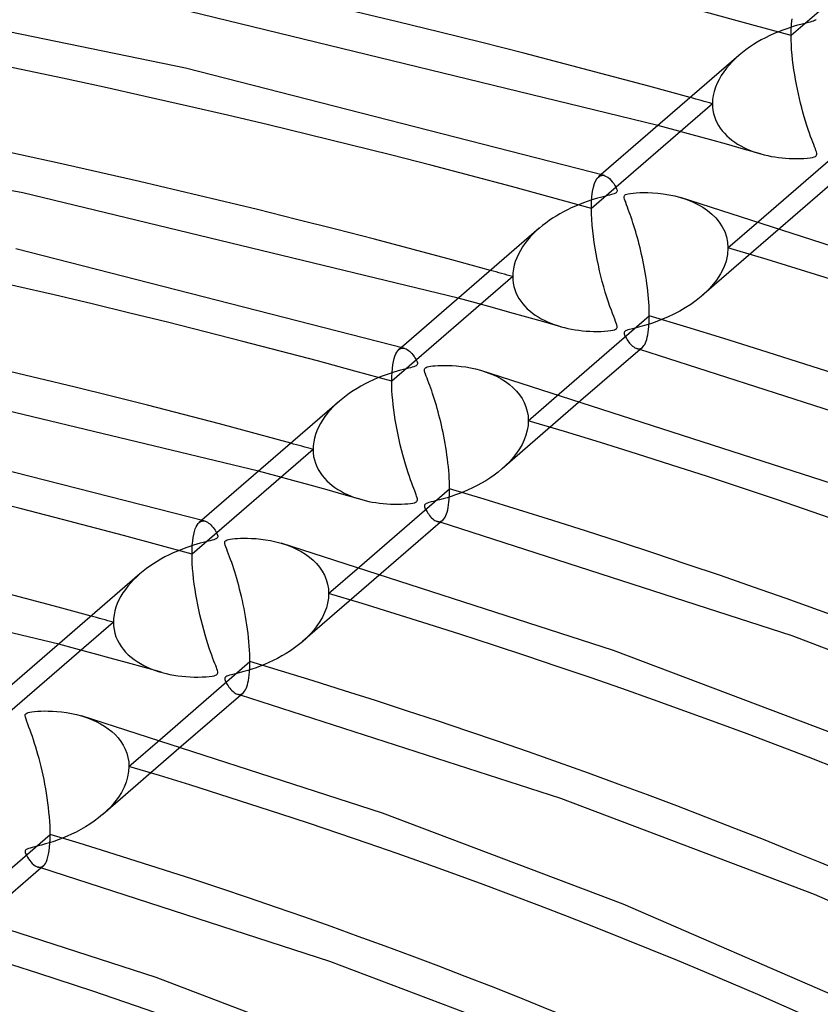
# Model space of a CAD drawing. Header units: millimetres. Extents: x -852 to 852, y -906 to 935.
# Tile 63 of 74: x 139 to 190, y 736 to 798. Entities that reach past the tile are written whole.
import ezdxf

# ---------------------------------------------------------------- set-up
doc = ezdxf.new("R2010")
doc.units = ezdxf.units.MM
doc.layers.add('HIDDEN', color=7, linetype='Continuous')
doc.layers.add('THICK', color=7, linetype='Continuous')

msp = doc.modelspace()

# ---------------------------------------------------------------- linework, layer by layer
at = {"layer": 'HIDDEN'}
for p, q in [((195.759, 803.691), (188.086, 797.046)), ((188.119, 797.796), (188.159, 798.115)), ((188.086, 797.046), (188.094, 797.439)), ((188.094, 797.439), (188.119, 797.796)), ((188.09, 796.756), (188.086, 797.046)), ((188.102, 796.454), (188.09, 796.756)), ((188.121, 796.144), (188.102, 796.454)), ((188.148, 795.829), (188.121, 796.144)), ((184.365, 795.408), (184.169, 795.197)), ((184.572, 795.61), (184.365, 795.408)), ((184.789, 795.805), (184.572, 795.61)), ((188.18, 795.511), (188.148, 795.829)), ((188.219, 795.194), (188.18, 795.511)), ((183.984, 794.977), (183.813, 794.749)), ((184.169, 795.197), (183.984, 794.977)), ((188.263, 794.877), (188.219, 795.194)), ((188.312, 794.563), (188.263, 794.877)), ((183.515, 794.271), (183.392, 794.022)), ((183.656, 794.514), (183.515, 794.271)), ((183.813, 794.749), (183.656, 794.514)), ((188.365, 794.252), (188.312, 794.563)), ((188.422, 793.947), (188.365, 794.252)), ((183.206, 793.511), (183.145, 793.25)), ((183.288, 793.769), (183.206, 793.511)), ((183.392, 794.022), (183.288, 793.769)), ((188.482, 793.646), (188.422, 793.947)), ((188.546, 793.347), (188.482, 793.646)), ((183.108, 792.987), (183.096, 792.724)), ((183.145, 793.25), (183.108, 792.987)), ((188.614, 793.051), (188.546, 793.347)), ((188.685, 792.757), (188.614, 793.051)), ((183.096, 792.724), (175.422, 786.079)), ((183.096, 792.724), (183.104, 792.516)), ((183.104, 792.516), (183.128, 792.31)), ((183.128, 792.31), (183.168, 792.108)), ((188.759, 792.467), (188.685, 792.757)), ((188.837, 792.181), (188.759, 792.467)), ((183.168, 792.108), (183.224, 791.909)), ((183.224, 791.909), (183.295, 791.715)), ((183.295, 791.715), (183.382, 791.528)), ((188.917, 791.899), (188.837, 792.181)), ((189, 791.621), (188.917, 791.899)), ((180.731, 791.052), (179.642, 791.348)), ((181.819, 790.754), (180.731, 791.052)), ((183.382, 791.528), (183.482, 791.347)), ((183.482, 791.347), (183.595, 791.173)), ((183.595, 791.173), (183.721, 791.006)), ((183.721, 791.006), (183.859, 790.847)), ((189.085, 791.351), (189, 791.621)), ((189.168, 791.099), (189.085, 791.351)), ((189.248, 790.867), (189.168, 791.099)), ((182.904, 790.454), (181.819, 790.754)), ((183.987, 790.152), (182.904, 790.454)), ((183.859, 790.847), (184.007, 790.695)), ((184.007, 790.695), (184.166, 790.551)), ((184.166, 790.551), (184.334, 790.414)), ((184.334, 790.414), (184.512, 790.286)), ((189.324, 790.654), (189.248, 790.867)), ((189.395, 790.46), (189.324, 790.654)), ((189.461, 790.285), (189.395, 790.46)), ((185.068, 789.849), (183.987, 790.152)), ((184.512, 790.286), (184.696, 790.166)), ((184.696, 790.166), (184.889, 790.053)), ((184.889, 790.053), (185.087, 789.949)), ((186.147, 789.544), (185.068, 789.849)), ((185.087, 789.949), (185.293, 789.852)), ((185.293, 789.852), (185.504, 789.762)), ((185.504, 789.762), (185.72, 789.681)), ((189.522, 790.128), (189.461, 790.285)), ((189.575, 789.989), (189.522, 790.128)), ((189.623, 789.864), (189.575, 789.989)), ((189.661, 789.755), (189.623, 789.864)), ((189.691, 789.662), (189.661, 789.755)), ((185.72, 789.681), (185.942, 789.606)), ((185.942, 789.606), (186.167, 789.538)), ((186.167, 789.538), (186.384, 789.481)), ((186.384, 789.481), (186.604, 789.43)), ((186.604, 789.43), (186.827, 789.386)), ((186.827, 789.386), (187.052, 789.347)), ((187.052, 789.347), (187.28, 789.315)), ((187.28, 789.315), (187.51, 789.289)), ((187.51, 789.289), (187.741, 789.268)), ((187.741, 789.268), (187.973, 789.254)), ((187.973, 789.254), (188.207, 789.246)), ((188.207, 789.246), (188.441, 789.243)), ((188.441, 789.243), (188.675, 789.248)), ((188.675, 789.248), (188.903, 789.258)), ((188.903, 789.258), (189.112, 789.275)), ((189.112, 789.275), (189.293, 789.296)), ((189.293, 789.296), (189.439, 789.321)), ((189.439, 789.321), (189.547, 789.348)), ((189.547, 789.348), (189.623, 789.379)), ((189.623, 789.379), (189.673, 789.416)), ((189.673, 789.416), (189.703, 789.461)), ((189.709, 789.583), (189.691, 789.662)), ((189.703, 789.461), (189.714, 789.517)), ((189.714, 789.517), (189.709, 789.583)), ((175.7, 787.85), (175.789, 787.993)), ((175.789, 787.993), (175.887, 788.095)), ((176.038, 788.227), (175.875, 788.085)), ((175.887, 788.095), (175.946, 788.136)), ((175.946, 788.136), (176.008, 788.165)), ((176.008, 788.165), (176.072, 788.181)), ((176.072, 788.181), (176.137, 788.185)), ((176.137, 788.185), (176.203, 788.178)), ((176.203, 788.178), (176.27, 788.16)), ((175.497, 787.157), (175.553, 787.433)), ((175.553, 787.433), (175.621, 787.664)), ((175.621, 787.664), (175.7, 787.85)), ((175.431, 786.477), (175.456, 786.837)), ((175.456, 786.837), (175.497, 787.157)), ((181.076, 786.774), (181.463, 786.647)), ((181.463, 786.647), (181.829, 786.501)), ((175.422, 786.079), (175.431, 786.477)), ((175.428, 785.743), (175.422, 786.079)), ((181.829, 786.501), (182.174, 786.335)), ((182.174, 786.335), (182.494, 786.151)), ((182.494, 786.151), (182.791, 785.948)), ((175.443, 785.392), (175.428, 785.743)), ((175.469, 785.029), (175.443, 785.392)), ((182.791, 785.948), (183.064, 785.725)), ((183.064, 785.725), (183.313, 785.479)), ((183.313, 785.479), (183.534, 785.211)), ((172.124, 784.837), (171.92, 784.655)), ((175.504, 784.662), (175.469, 785.029)), ((187.421, 784.856), (182.421, 780.526)), ((183.534, 785.211), (183.723, 784.922)), ((183.723, 784.922), (183.876, 784.611)), ((184.083, 783.579), (186.046, 785.279)), ((171.541, 784.27), (171.366, 784.067)), ((171.726, 784.466), (171.541, 784.27)), ((171.92, 784.655), (171.726, 784.466)), ((175.547, 784.291), (175.504, 784.662)), ((175.598, 783.921), (175.547, 784.291)), ((183.876, 784.611), (183.99, 784.281)), ((183.99, 784.281), (184.059, 783.936)), ((171.052, 783.64), (170.914, 783.417)), ((171.203, 783.857), (171.052, 783.64)), ((171.366, 784.067), (171.203, 783.857)), ((175.656, 783.553), (175.598, 783.921)), ((175.719, 783.19), (175.656, 783.553)), ((184.083, 783.579), (184.052, 783.162)), ((184.059, 783.936), (184.083, 783.579)), ((170.685, 782.956), (170.596, 782.72)), ((170.792, 783.189), (170.685, 782.956)), ((170.914, 783.417), (170.792, 783.189)), ((175.787, 782.833), (175.719, 783.19)), ((184.052, 783.162), (183.96, 782.744)), ((170.525, 782.481), (170.474, 782.24)), ((170.596, 782.72), (170.525, 782.481)), ((175.861, 782.479), (175.787, 782.833)), ((175.94, 782.128), (175.861, 782.479)), ((183.81, 782.329), (183.606, 781.925)), ((183.96, 782.744), (183.81, 782.329)), ((170.432, 781.757), (162.759, 775.112)), ((170.443, 781.998), (170.432, 781.757)), ((170.432, 781.757), (170.44, 781.546)), ((170.474, 782.24), (170.443, 781.998)), ((176.024, 781.78), (175.94, 782.128)), ((176.113, 781.437), (176.024, 781.78)), ((183.606, 781.925), (183.356, 781.536)), ((170.44, 781.546), (170.465, 781.338)), ((170.465, 781.338), (170.506, 781.134)), ((170.506, 781.134), (170.563, 780.934)), ((176.206, 781.098), (176.113, 781.437)), ((176.304, 780.765), (176.206, 781.098)), ((183.064, 781.166), (182.737, 780.817)), ((183.356, 781.536), (183.064, 781.166)), ((170.563, 780.934), (170.636, 780.739)), ((170.636, 780.739), (170.723, 780.55)), ((170.723, 780.55), (170.824, 780.369)), ((176.404, 780.441), (176.304, 780.765)), ((176.503, 780.14), (176.404, 780.441)), ((182.378, 780.489), (182.058, 780.232)), ((182.737, 780.817), (182.378, 780.489)), ((168.065, 780.082), (166.975, 780.377)), ((169.153, 779.785), (168.065, 780.082)), ((170.239, 779.486), (169.153, 779.785)), ((170.824, 780.369), (170.939, 780.196)), ((170.939, 780.196), (171.066, 780.029)), ((171.066, 780.029), (171.204, 779.87)), ((171.204, 779.87), (171.353, 779.719)), ((176.597, 779.868), (176.503, 780.14)), ((176.685, 779.623), (176.597, 779.868)), ((181.376, 779.766), (181.02, 779.559)), ((181.723, 779.991), (181.376, 779.766)), ((182.058, 780.232), (181.723, 779.991)), ((171.323, 779.185), (170.239, 779.486)), ((172.405, 778.882), (171.323, 779.185)), ((171.353, 779.719), (171.512, 779.576)), ((171.512, 779.576), (171.68, 779.441)), ((171.68, 779.441), (171.856, 779.314)), ((171.856, 779.314), (172.04, 779.195)), ((172.04, 779.195), (172.23, 779.084)), ((176.766, 779.406), (176.685, 779.623)), ((176.838, 779.216), (176.766, 779.406)), ((176.901, 779.054), (176.838, 779.216)), ((180.297, 779.199), (179.936, 779.045)), ((180.659, 779.37), (180.297, 779.199)), ((181.02, 779.559), (180.659, 779.37)), ((172.23, 779.084), (172.428, 778.981)), ((173.485, 778.578), (172.405, 778.882)), ((172.428, 778.981), (172.631, 778.885)), ((172.631, 778.885), (172.839, 778.797)), ((172.839, 778.797), (173.053, 778.716)), ((173.053, 778.716), (173.271, 778.642)), ((173.271, 778.642), (173.494, 778.575)), ((173.494, 778.575), (173.713, 778.517)), ((173.713, 778.517), (173.936, 778.465)), ((176.954, 778.913), (176.901, 779.054)), ((176.999, 778.79), (176.954, 778.913)), ((177.031, 778.685), (176.999, 778.79)), ((177.049, 778.599), (177.031, 778.685)), ((177.035, 778.483), (177.05, 778.533)), ((177.05, 778.533), (177.049, 778.599)), ((178.266, 778.509), (178.025, 778.449)), ((178.553, 778.584), (178.266, 778.509)), ((178.879, 778.676), (178.553, 778.584)), ((179.224, 778.784), (178.879, 778.676)), ((179.577, 778.907), (179.224, 778.784)), ((179.936, 779.045), (179.577, 778.907)), ((173.936, 778.465), (174.161, 778.42)), ((174.161, 778.42), (174.39, 778.381)), ((174.39, 778.381), (174.62, 778.348)), ((174.62, 778.348), (174.852, 778.322)), ((174.852, 778.322), (175.086, 778.302)), ((175.086, 778.302), (175.32, 778.287)), ((175.32, 778.287), (175.555, 778.279)), ((175.555, 778.279), (175.79, 778.277)), ((175.79, 778.277), (176.024, 778.282)), ((176.024, 778.282), (176.25, 778.293)), ((176.25, 778.293), (176.456, 778.309)), ((176.456, 778.309), (176.631, 778.33)), ((176.631, 778.33), (176.773, 778.354)), ((176.773, 778.354), (176.878, 778.38)), ((176.878, 778.38), (176.952, 778.409)), ((176.952, 778.409), (177.003, 778.442)), ((177.003, 778.442), (177.035, 778.483)), ((177.502, 778.208), (177.499, 778.163)), ((177.499, 778.163), (177.506, 778.112)), ((177.517, 778.246), (177.502, 778.208)), ((177.506, 778.112), (177.522, 778.058)), ((177.544, 778.279), (177.517, 778.246)), ((177.522, 778.058), (177.544, 778.003)), ((177.586, 778.309), (177.544, 778.279)), ((177.544, 778.003), (177.57, 777.946)), ((177.57, 777.946), (177.603, 777.885)), ((177.645, 778.338), (177.586, 778.309)), ((177.603, 777.885), (177.642, 777.818)), ((177.725, 778.368), (177.645, 778.338)), ((177.845, 778.403), (177.725, 778.368)), ((178.025, 778.449), (177.845, 778.403)), ((163.375, 777.26), (163.212, 777.119)), ((177.642, 777.818), (177.686, 777.748)), ((177.686, 777.748), (177.735, 777.677)), ((177.735, 777.677), (177.789, 777.605)), ((177.789, 777.605), (177.846, 777.534)), ((177.846, 777.534), (177.907, 777.465)), ((177.907, 777.465), (177.97, 777.4)), ((177.97, 777.4), (178.036, 777.34)), ((178.036, 777.34), (178.104, 777.288)), ((178.104, 777.288), (178.17, 777.245)), ((178.597, 777.222), (178.651, 777.261)), ((162.911, 776.552), (162.962, 776.71)), ((162.962, 776.71), (163.018, 776.846)), ((163.018, 776.846), (163.079, 776.959)), ((163.079, 776.959), (163.145, 777.05)), ((163.145, 777.05), (163.214, 777.121)), ((163.214, 777.121), (163.273, 777.164)), ((163.273, 777.164), (163.334, 777.194)), ((163.334, 777.194), (163.397, 777.212)), ((163.397, 777.212), (163.461, 777.219)), ((163.461, 777.219), (163.526, 777.214)), ((163.526, 777.214), (163.591, 777.199)), ((178.17, 777.245), (178.234, 777.212)), ((178.234, 777.212), (178.297, 777.188)), ((178.297, 777.188), (178.361, 777.174)), ((178.334, 777.177), (178.301, 777.187)), ((178.367, 777.168), (178.334, 777.177)), ((178.361, 777.174), (178.423, 777.17)), ((178.4, 777.158), (178.367, 777.168)), ((178.433, 777.148), (178.4, 777.158)), ((178.423, 777.17), (178.484, 777.176)), ((178.466, 777.139), (178.433, 777.148)), ((178.499, 777.129), (178.466, 777.139)), ((178.484, 777.176), (178.542, 777.194)), ((178.542, 777.194), (178.597, 777.222)), ((162.799, 775.932), (162.829, 776.163)), ((162.829, 776.163), (162.867, 776.369)), ((162.867, 776.369), (162.911, 776.552)), ((162.759, 775.112), (162.763, 775.407)), ((162.763, 775.407), (162.777, 775.68)), ((162.777, 775.68), (162.799, 775.932)), ((168.392, 775.813), (168.742, 775.701)), ((168.742, 775.701), (169.079, 775.571)), ((169.079, 775.571), (169.396, 775.427)), ((169.396, 775.427), (169.693, 775.267)), ((162.762, 774.829), (162.759, 775.112)), ((162.774, 774.536), (162.762, 774.829)), ((169.693, 775.267), (169.969, 775.094)), ((169.969, 775.094), (170.224, 774.907)), ((170.224, 774.907), (170.456, 774.707)), ((162.792, 774.233), (162.774, 774.536)), ((162.818, 773.924), (162.792, 774.233)), ((170.456, 774.707), (170.667, 774.493)), ((170.667, 774.493), (170.856, 774.263)), ((170.856, 774.263), (171.021, 774.019)), ((171.419, 772.612), (173.38, 774.31)), ((159.243, 773.675), (159.048, 773.484)), ((159.448, 773.859), (159.243, 773.675)), ((162.85, 773.609), (162.818, 773.924)), ((162.888, 773.292), (162.85, 773.609)), ((174.753, 773.885), (169.758, 769.559)), ((171.021, 774.019), (171.161, 773.76)), ((171.161, 773.76), (171.272, 773.488)), ((158.688, 773.082), (158.525, 772.871)), ((158.863, 773.286), (158.688, 773.082)), ((159.048, 773.484), (158.863, 773.286)), ((162.931, 772.975), (162.888, 773.292)), ((162.98, 772.658), (162.931, 772.975)), ((171.272, 773.488), (171.353, 773.205)), ((171.353, 773.205), (171.402, 772.913)), ((171.402, 772.913), (171.419, 772.612)), ((158.239, 772.43), (158.119, 772.203)), ((158.375, 772.653), (158.239, 772.43)), ((158.525, 772.871), (158.375, 772.653)), ((163.034, 772.341), (162.98, 772.658)), ((163.093, 772.026), (163.034, 772.341)), ((171.402, 772.307), (171.353, 772.002)), ((171.419, 772.612), (171.402, 772.307)), ((157.927, 771.738), (157.858, 771.501)), ((158.014, 771.972), (157.927, 771.738)), ((158.119, 772.203), (158.014, 771.972)), ((163.156, 771.709), (163.093, 772.026)), ((163.224, 771.393), (163.156, 771.709)), ((171.273, 771.7), (171.162, 771.4)), ((171.353, 772.002), (171.273, 771.7)), ((157.778, 771.026), (157.768, 770.79)), ((157.809, 771.264), (157.778, 771.026)), ((157.858, 771.501), (157.809, 771.264)), ((163.297, 771.077), (163.224, 771.393)), ((163.374, 770.762), (163.297, 771.077)), ((171.024, 771.106), (170.861, 770.821)), ((171.162, 771.4), (171.024, 771.106)), ((157.768, 770.79), (150.095, 764.145)), ((157.768, 770.79), (157.778, 770.562)), ((157.778, 770.562), (157.806, 770.339)), ((163.456, 770.448), (163.374, 770.762)), ((163.541, 770.14), (163.456, 770.448)), ((170.675, 770.546), (170.469, 770.28)), ((170.861, 770.821), (170.675, 770.546)), ((157.806, 770.339), (157.854, 770.121)), ((157.854, 770.121), (157.919, 769.908)), ((157.919, 769.908), (158.002, 769.702)), ((163.627, 769.844), (163.541, 770.14)), ((163.712, 769.568), (163.627, 769.844)), ((170.004, 769.783), (169.75, 769.552)), ((170.245, 770.026), (170.004, 769.783)), ((170.469, 770.28), (170.245, 770.026)), ((155.398, 769.112), (154.306, 769.406)), ((158.002, 769.702), (158.101, 769.505)), ((158.101, 769.505), (158.215, 769.316)), ((158.215, 769.316), (158.343, 769.136)), ((158.343, 769.136), (158.484, 768.965)), ((163.795, 769.31), (163.712, 769.568)), ((163.876, 769.07), (163.795, 769.31)), ((169.249, 769.157), (168.987, 768.975)), ((169.504, 769.349), (169.249, 769.157)), ((169.75, 769.552), (169.504, 769.349)), ((156.488, 768.816), (155.398, 769.112)), ((157.575, 768.518), (156.488, 768.816)), ((158.66, 768.218), (157.575, 768.518)), ((158.484, 768.965), (158.637, 768.803)), ((158.637, 768.803), (158.801, 768.65)), ((158.801, 768.65), (158.975, 768.506)), ((163.953, 768.849), (163.876, 769.07)), ((164.026, 768.647), (163.953, 768.849)), ((164.094, 768.464), (164.026, 768.647)), ((168.444, 768.642), (168.167, 768.491)), ((168.717, 768.803), (168.444, 768.642)), ((168.987, 768.975), (168.717, 768.803)), ((159.743, 767.915), (158.66, 768.218)), ((158.975, 768.506), (159.157, 768.371)), ((159.157, 768.371), (159.348, 768.246)), ((159.348, 768.246), (159.546, 768.129)), ((159.546, 768.129), (159.751, 768.021)), ((160.823, 767.611), (159.743, 767.915)), ((159.751, 768.021), (159.962, 767.921)), ((159.962, 767.921), (160.178, 767.829)), ((164.157, 768.3), (164.094, 768.464)), ((164.213, 768.154), (164.157, 768.3)), ((164.262, 768.027), (164.213, 768.154)), ((164.304, 767.915), (164.262, 768.027)), ((164.339, 767.814), (164.304, 767.915)), ((166.795, 767.898), (166.531, 767.808)), ((167.065, 767.997), (166.795, 767.898)), ((167.338, 768.105), (167.065, 767.997)), ((167.613, 768.223), (167.338, 768.105)), ((167.89, 768.352), (167.613, 768.223)), ((168.167, 768.491), (167.89, 768.352)), ((160.178, 767.829), (160.4, 767.746)), ((160.4, 767.746), (160.625, 767.67)), ((160.625, 767.67), (160.856, 767.602)), ((160.856, 767.602), (161.076, 767.544)), ((161.076, 767.544), (161.299, 767.493)), ((161.299, 767.493), (161.524, 767.449)), ((161.524, 767.449), (161.752, 767.411)), ((161.752, 767.411), (161.982, 767.379)), ((161.982, 767.379), (162.213, 767.353)), ((162.213, 767.353), (162.445, 767.334)), ((162.445, 767.334), (162.677, 767.32)), ((162.677, 767.32), (162.91, 767.313)), ((162.91, 767.313), (163.141, 767.311)), ((163.141, 767.311), (163.371, 767.316)), ((163.371, 767.316), (163.59, 767.327)), ((163.59, 767.327), (163.787, 767.342)), ((163.787, 767.342), (163.955, 767.362)), ((163.955, 767.362), (164.092, 767.384)), ((164.092, 767.384), (164.195, 767.408)), ((164.195, 767.408), (164.269, 767.433)), ((164.269, 767.433), (164.322, 767.462)), ((164.322, 767.462), (164.359, 767.496)), ((164.367, 767.725), (164.339, 767.814)), ((164.359, 767.496), (164.381, 767.535)), ((164.384, 767.648), (164.367, 767.725)), ((164.381, 767.535), (164.389, 767.585)), ((164.389, 767.585), (164.384, 767.648)), ((164.857, 767.284), (164.84, 767.244)), ((164.89, 767.32), (164.857, 767.284)), ((164.943, 767.354), (164.89, 767.32)), ((165.019, 767.386), (164.943, 767.354)), ((165.121, 767.419), (165.019, 767.386)), ((165.249, 767.454), (165.121, 767.419)), ((165.404, 767.493), (165.249, 767.454)), ((165.585, 767.539), (165.404, 767.493)), ((165.791, 767.592), (165.585, 767.539)), ((166.022, 767.654), (165.791, 767.592)), ((166.272, 767.727), (166.022, 767.654)), ((166.531, 767.808), (166.272, 767.727)), ((164.84, 767.244), (164.836, 767.195)), ((164.836, 767.195), (164.845, 767.14)), ((164.845, 767.14), (164.863, 767.082)), ((164.863, 767.082), (164.888, 767.023)), ((164.888, 767.023), (164.918, 766.961)), ((164.918, 766.961), (164.955, 766.893)), ((164.955, 766.893), (164.998, 766.821)), ((164.998, 766.821), (165.048, 766.746)), ((165.048, 766.746), (165.102, 766.67)), ((165.102, 766.67), (165.161, 766.594)), ((150.414, 765.989), (150.48, 766.081)), ((150.48, 766.081), (150.55, 766.153)), ((150.713, 766.294), (150.548, 766.152)), ((150.55, 766.153), (150.608, 766.196)), ((150.608, 766.196), (150.668, 766.226)), ((150.668, 766.226), (150.73, 766.245)), ((150.73, 766.245), (150.793, 766.252)), ((150.793, 766.252), (150.857, 766.248)), ((150.857, 766.248), (150.922, 766.234)), ((165.161, 766.594), (165.224, 766.521)), ((165.224, 766.521), (165.29, 766.451)), ((165.29, 766.451), (165.359, 766.387)), ((165.359, 766.387), (165.429, 766.33)), ((165.429, 766.33), (165.498, 766.284)), ((165.498, 766.284), (165.565, 766.248)), ((165.565, 766.248), (165.631, 766.223)), ((165.631, 766.223), (165.696, 766.208)), ((165.671, 766.211), (165.639, 766.221)), ((165.704, 766.201), (165.671, 766.211)), ((165.696, 766.208), (165.76, 766.203)), ((165.737, 766.192), (165.704, 766.201)), ((165.77, 766.182), (165.737, 766.192)), ((165.76, 766.203), (165.821, 766.21)), ((165.803, 766.172), (165.77, 766.182)), ((165.836, 766.162), (165.803, 766.172)), ((165.821, 766.21), (165.88, 766.228)), ((165.88, 766.228), (165.937, 766.257)), ((165.937, 766.257), (165.991, 766.297)), ((150.164, 765.19), (150.202, 765.397)), ((150.202, 765.397), (150.246, 765.58)), ((150.246, 765.58), (150.297, 765.739)), ((150.297, 765.739), (150.353, 765.875)), ((150.353, 765.875), (150.414, 765.989)), ((150.112, 764.709), (150.134, 764.96)), ((150.134, 764.96), (150.164, 765.19)), ((155.74, 764.844), (156.086, 764.732)), ((150.095, 764.145), (150.099, 764.437)), ((150.099, 763.849), (150.095, 764.145)), ((150.099, 764.437), (150.112, 764.709)), ((156.086, 764.732), (156.415, 764.605)), ((156.415, 764.605), (156.726, 764.464)), ((156.726, 764.464), (157.018, 764.307)), ((157.018, 764.307), (157.291, 764.137)), ((157.291, 764.137), (157.543, 763.954)), ((150.111, 763.541), (150.099, 763.849)), ((150.131, 763.223), (150.111, 763.541)), ((157.543, 763.954), (157.776, 763.756)), ((157.776, 763.756), (157.988, 763.542)), ((157.988, 763.542), (158.18, 763.313)), ((146.786, 762.893), (146.582, 762.71)), ((150.159, 762.898), (150.131, 763.223)), ((150.194, 762.57), (150.159, 762.898)), ((162.084, 762.913), (157.095, 758.593)), ((158.18, 763.313), (158.348, 763.067)), ((158.348, 763.067), (158.49, 762.806)), ((158.755, 761.645), (160.713, 763.34)), ((146.202, 762.323), (146.028, 762.119)), ((146.387, 762.52), (146.202, 762.323)), ((146.582, 762.71), (146.387, 762.52)), ((150.235, 762.239), (150.194, 762.57)), ((158.49, 762.806), (158.604, 762.532)), ((158.604, 762.532), (158.687, 762.245)), ((145.715, 761.691), (145.579, 761.469)), ((145.865, 761.909), (145.715, 761.691)), ((146.028, 762.119), (145.865, 761.909)), ((150.282, 761.909), (150.235, 762.239)), ((150.335, 761.58), (150.282, 761.909)), ((158.687, 762.245), (158.738, 761.949)), ((158.738, 761.949), (158.755, 761.645)), ((158.755, 761.645), (158.739, 761.342)), ((145.457, 761.241), (145.352, 761.01)), ((145.579, 761.469), (145.457, 761.241)), ((150.392, 761.255), (150.335, 761.58)), ((150.454, 760.932), (150.392, 761.255)), ((158.69, 761.039), (158.611, 760.738)), ((158.739, 761.342), (158.69, 761.039)), ((145.195, 760.538), (145.145, 760.299)), ((145.265, 760.775), (145.195, 760.538)), ((145.352, 761.01), (145.265, 760.775)), ((150.521, 760.61), (150.454, 760.932)), ((150.592, 760.288), (150.521, 760.61)), ((158.501, 760.439), (158.364, 760.146)), ((158.611, 760.738), (158.501, 760.439)), ((145.104, 759.823), (137.43, 753.177)), ((145.114, 760.06), (145.104, 759.822)), ((145.104, 759.822), (145.114, 759.585)), ((145.145, 760.299), (145.114, 760.06)), ((150.668, 759.969), (150.592, 760.288)), ((150.748, 759.651), (150.668, 759.969)), ((158.202, 759.861), (158.017, 759.586)), ((158.364, 760.146), (158.202, 759.861)), ((145.114, 759.585), (145.146, 759.353)), ((145.146, 759.353), (145.197, 759.125)), ((150.832, 759.337), (150.748, 759.651)), ((150.921, 759.026), (150.832, 759.337)), ((157.811, 759.32), (157.587, 759.065)), ((158.017, 759.586), (157.811, 759.32)), ((145.197, 759.125), (145.268, 758.904)), ((145.268, 758.904), (145.359, 758.69)), ((145.359, 758.69), (145.466, 758.486)), ((151.011, 758.724), (150.921, 759.026)), ((151.1, 758.443), (151.011, 758.724)), ((157.09, 758.589), (156.846, 758.387)), ((157.346, 758.821), (157.09, 758.589)), ((157.587, 759.065), (157.346, 758.821)), ((142.731, 758.142), (141.637, 758.434)), ((143.822, 757.847), (142.731, 758.142)), ((145.466, 758.486), (145.59, 758.291)), ((145.59, 758.291), (145.73, 758.105)), ((145.73, 758.105), (145.883, 757.929)), ((145.883, 757.929), (146.049, 757.763)), ((151.186, 758.183), (151.1, 758.443)), ((151.268, 757.944), (151.186, 758.183)), ((151.346, 757.727), (151.268, 757.944)), ((156.332, 758.014), (156.064, 757.842)), ((156.593, 758.195), (156.332, 758.014)), ((156.846, 758.387), (156.593, 758.195)), ((144.91, 757.549), (143.822, 757.847)), ((145.997, 757.25), (144.91, 757.549)), ((146.049, 757.763), (146.227, 757.607)), ((146.227, 757.607), (146.415, 757.461)), ((146.415, 757.461), (146.613, 757.325)), ((146.613, 757.325), (146.819, 757.198)), ((151.419, 757.53), (151.346, 757.727)), ((151.486, 757.355), (151.419, 757.53)), ((151.545, 757.201), (151.486, 757.355)), ((154.963, 757.263), (154.689, 757.145)), ((155.239, 757.391), (154.963, 757.263)), ((155.515, 757.53), (155.239, 757.391)), ((155.791, 757.681), (155.515, 757.53)), ((156.064, 757.842), (155.791, 757.681)), ((147.08, 756.948), (145.997, 757.25)), ((146.819, 757.198), (147.034, 757.081)), ((147.034, 757.081), (147.255, 756.974)), ((148.161, 756.644), (147.08, 756.948)), ((147.255, 756.974), (147.483, 756.876)), ((147.483, 756.876), (147.716, 756.786)), ((147.716, 756.786), (147.955, 756.706)), ((147.955, 756.706), (148.199, 756.633)), ((151.596, 757.068), (151.545, 757.201)), ((151.639, 756.955), (151.596, 757.068)), ((151.675, 756.855), (151.639, 756.955)), ((151.703, 756.762), (151.675, 756.855)), ((151.722, 756.681), (151.703, 756.762)), ((151.726, 756.614), (151.722, 756.681)), ((153.382, 756.695), (153.151, 756.631)), ((153.63, 756.767), (153.382, 756.695)), ((153.887, 756.848), (153.63, 756.767)), ((154.15, 756.938), (153.887, 756.848)), ((154.418, 757.036), (154.15, 756.938)), ((154.689, 757.145), (154.418, 757.036)), ((148.199, 756.633), (148.443, 756.57)), ((148.443, 756.57), (148.691, 756.515)), ((148.691, 756.515), (148.942, 756.468)), ((148.942, 756.468), (149.196, 756.429)), ((149.196, 756.429), (149.452, 756.397)), ((149.452, 756.397), (149.71, 756.373)), ((149.71, 756.373), (149.968, 756.356)), ((149.968, 756.356), (150.227, 756.347)), ((150.227, 756.347), (150.486, 756.345)), ((150.486, 756.345), (150.742, 756.351)), ((150.742, 756.351), (150.98, 756.364)), ((150.98, 756.364), (151.188, 756.383)), ((151.188, 756.383), (151.36, 756.406)), ((151.36, 756.406), (151.489, 756.431)), ((151.489, 756.431), (151.581, 756.457)), ((151.581, 756.457), (151.645, 756.487)), ((151.645, 756.487), (151.689, 756.521)), ((151.689, 756.521), (151.716, 756.562)), ((151.716, 756.562), (151.726, 756.614)), ((152.179, 756.284), (152.173, 756.237)), ((152.173, 756.237), (152.18, 756.183)), ((152.199, 756.324), (152.179, 756.284)), ((152.18, 756.183), (152.198, 756.125)), ((152.198, 756.125), (152.221, 756.065)), ((152.234, 756.359), (152.199, 756.324)), ((152.221, 756.065), (152.251, 756.003)), ((152.29, 756.392), (152.234, 756.359)), ((152.368, 756.424), (152.29, 756.392)), ((152.472, 756.457), (152.368, 756.424)), ((152.602, 756.492), (152.472, 756.457)), ((152.759, 756.532), (152.602, 756.492)), ((152.942, 756.578), (152.759, 756.532)), ((153.151, 756.631), (152.942, 756.578)), ((152.251, 756.003), (152.288, 755.936)), ((152.288, 755.936), (152.331, 755.863)), ((152.331, 755.863), (152.38, 755.787)), ((152.38, 755.787), (152.435, 755.71)), ((152.435, 755.71), (152.494, 755.634)), ((152.494, 755.634), (152.557, 755.559)), ((152.557, 755.559), (152.624, 755.488)), ((152.624, 755.488), (152.693, 755.423)), ((152.693, 755.423), (152.764, 755.366)), ((152.764, 755.366), (152.834, 755.319)), ((152.834, 755.319), (152.901, 755.282)), ((152.901, 755.282), (152.967, 755.257)), ((152.967, 755.257), (153.033, 755.241)), ((153.008, 755.244), (152.976, 755.254)), ((153.041, 755.235), (153.008, 755.244)), ((153.033, 755.241), (153.096, 755.237)), ((153.074, 755.225), (153.041, 755.235)), ((153.107, 755.215), (153.074, 755.225)), ((153.096, 755.237), (153.157, 755.243)), ((153.14, 755.206), (153.107, 755.215)), ((153.173, 755.196), (153.14, 755.206)), ((153.157, 755.243), (153.216, 755.261)), ((153.216, 755.261), (153.273, 755.29)), ((153.273, 755.29), (153.327, 755.33)), ((143.086, 753.874), (143.407, 753.771)), ((143.407, 753.771), (143.713, 753.655)), ((143.713, 753.655), (144.004, 753.525)), ((144.004, 753.525), (144.279, 753.383)), ((144.279, 753.383), (144.538, 753.229)), ((144.538, 753.229), (144.78, 753.062)), ((144.78, 753.062), (145.007, 752.882)), ((145.007, 752.882), (145.216, 752.688)), ((145.216, 752.688), (145.408, 752.48)), ((145.408, 752.48), (145.58, 752.257)), ((146.091, 750.677), (148.045, 752.37)), ((149.414, 751.941), (144.431, 747.625)), ((145.58, 752.257), (145.73, 752.021)), ((145.73, 752.021), (145.857, 751.772)), ((145.857, 751.772), (145.958, 751.512)), ((145.958, 751.512), (146.031, 751.241)), ((146.031, 751.241), (146.076, 750.962)), ((146.091, 750.677), (146.071, 750.342)), ((146.076, 750.962), (146.091, 750.677)), ((146.011, 750.007), (145.915, 749.675)), ((146.071, 750.342), (146.011, 750.007)), ((145.782, 749.347), (145.617, 749.028)), ((145.915, 749.675), (145.782, 749.347)), ((145.423, 748.719), (145.204, 748.422)), ((145.617, 749.028), (145.423, 748.719)), ((144.961, 748.139), (144.698, 747.87)), ((145.204, 748.422), (144.961, 748.139)), ((144.159, 747.401), (143.89, 747.2)), ((144.418, 747.614), (144.159, 747.401)), ((144.698, 747.87), (144.418, 747.614)), ((143.039, 746.664), (142.748, 746.51)), ((143.327, 746.831), (143.039, 746.664)), ((143.612, 747.01), (143.327, 746.831)), ((143.89, 747.2), (143.612, 747.01)), ((141.883, 746.12), (141.601, 746.013)), ((142.169, 746.239), (141.883, 746.12)), ((142.458, 746.368), (142.169, 746.239)), ((142.748, 746.51), (142.458, 746.368)), ((139.577, 745.397), (139.539, 745.362)), ((139.635, 745.43), (139.577, 745.397)), ((139.717, 745.462), (139.635, 745.43)), ((139.826, 745.496), (139.717, 745.462)), ((139.964, 745.532), (139.826, 745.496)), ((140.131, 745.574), (139.964, 745.532)), ((140.327, 745.624), (140.131, 745.574)), ((140.55, 745.682), (140.327, 745.624)), ((140.796, 745.75), (140.55, 745.682)), ((141.056, 745.828), (140.796, 745.75)), ((141.325, 745.916), (141.056, 745.828)), ((141.601, 746.013), (141.325, 745.916)), ((139.518, 745.323), (139.511, 745.276)), ((139.511, 745.276), (139.517, 745.221)), ((139.517, 745.221), (139.535, 745.157)), ((139.539, 745.362), (139.518, 745.323)), ((139.535, 745.157), (139.566, 745.084)), ((139.566, 745.084), (139.608, 745.001)), ((139.608, 745.001), (139.661, 744.908)), ((139.661, 744.908), (139.725, 744.811)), ((139.725, 744.811), (139.797, 744.711)), ((139.797, 744.711), (139.876, 744.613)), ((139.876, 744.613), (139.962, 744.521)), ((139.962, 744.521), (140.052, 744.438)), ((140.052, 744.438), (140.142, 744.371)), ((140.142, 744.371), (140.229, 744.32)), ((140.229, 744.32), (140.313, 744.287)), ((140.313, 744.287), (140.377, 744.273)), ((140.346, 744.278), (140.313, 744.287)), ((140.379, 744.268), (140.346, 744.278)), ((140.377, 744.273), (140.438, 744.27)), ((140.411, 744.258), (140.379, 744.268)), ((140.444, 744.249), (140.411, 744.258)), ((140.438, 744.27), (140.498, 744.277)), ((140.477, 744.239), (140.444, 744.249)), ((140.509, 744.229), (140.477, 744.239)), ((140.498, 744.277), (140.555, 744.295)), ((140.555, 744.295), (140.611, 744.323)), ((140.611, 744.323), (140.663, 744.362))]:
    msp.add_line(p, q, dxfattribs=at)
for centre, major_axis, start_param, end_param in [((0, 629.167), (-556.5, 0), -3.141592, -0.523599), ((0, 629.167), (-506.5, 0), -3.141592, -0.523599), ((0, 629.159), (384.865, 0), 1.060189, 2.070931), ((0, 629.159), (359.54, 0), 1.061105, 2.070016), ((0, 629.159), (334.215, 0), 1.062159, 2.068962), ((0, 629.159), (-374.885, 0), -2.081057, -2.07675), ((0, 629.159), (308.89, 0), 1.063385, 2.067735), ((0, 629.159), (359.54, 0), 0.024379, 1.03329), ((0, 629.159), (-349.56, 0), -2.080091, -2.075472), ((0, 629.159), (334.215, 0), 0.025433, 1.032237), ((0, 629.159), (-324.235, 0), -2.078974, -2.073994), ((0, 629.159), (308.89, 0), 0.02666, 1.03101), ((0, 629.159), (-298.91, 0), -2.077667, -2.072265), ((0, 629.159), (283.565, 0), 0.028106, 1.029564), ((0, 629.159), (258.24, 0), 0.029835, 1.027835)]:
    msp.add_ellipse(centre, major_axis=major_axis, ratio=0.5, start_param=start_param, end_param=end_param, dxfattribs=at)
at = {"layer": 'THICK'}
for p, q in [((149.675, 794.985), (121.8, 800.717)), ((179.642, 791.348), (149.927, 798.572)), ((189.162, 797.877), (189.026, 797.843)), ((189.289, 797.909), (189.162, 797.877)), ((189.405, 797.941), (189.289, 797.909)), ((189.504, 797.971), (189.405, 797.941)), ((189.58, 798), (189.504, 797.971)), ((189.636, 798.03), (189.58, 798)), ((189.676, 798.062), (189.636, 798.03)), ((187.283, 797.288), (187.004, 797.171)), ((187.552, 797.393), (187.283, 797.288)), ((187.809, 797.486), (187.552, 797.393)), ((188.054, 797.569), (187.809, 797.486)), ((188.284, 797.641), (188.054, 797.569)), ((188.498, 797.703), (188.284, 797.641)), ((188.694, 797.757), (188.498, 797.703)), ((188.871, 797.804), (188.694, 797.757)), ((189.026, 797.843), (188.871, 797.804)), ((185.94, 796.626), (185.693, 796.474)), ((186.196, 796.772), (185.94, 796.626)), ((186.458, 796.912), (186.196, 796.772)), ((186.728, 797.045), (186.458, 796.912)), ((187.004, 797.171), (186.728, 797.045)), ((185.223, 796.151), (185.001, 795.981)), ((185.453, 796.315), (185.223, 796.151)), ((185.693, 796.474), (185.453, 796.315)), ((184.772, 795.79), (176.038, 788.227)), ((185.001, 795.981), (184.789, 795.805)), ((176.245, 788.168), (149.675, 794.985)), ((139.355, 787.062), (110.322, 792.576)), ((186.046, 785.279), (191.756, 790.224)), ((176.27, 788.16), (176.367, 788.117)), ((176.367, 788.117), (176.464, 788.055)), ((176.464, 788.055), (176.56, 787.976)), ((176.56, 787.976), (176.654, 787.883)), ((176.654, 787.883), (176.746, 787.777)), ((191.318, 788.231), (187.421, 784.856)), ((176.746, 787.777), (176.833, 787.66)), ((176.833, 787.66), (176.912, 787.54)), ((176.912, 787.54), (176.976, 787.425)), ((176.976, 787.425), (177.022, 787.323)), ((177.022, 787.323), (177.046, 787.243)), ((166.975, 780.377), (139.355, 787.062)), ((175.6, 786.668), (175.383, 786.6)), ((175.803, 786.728), (175.6, 786.668)), ((175.99, 786.78), (175.803, 786.728)), ((176.161, 786.825), (175.99, 786.78)), ((176.313, 786.864), (176.161, 786.825)), ((176.447, 786.898), (176.313, 786.864)), ((176.57, 786.929), (176.447, 786.898)), ((176.685, 786.959), (176.57, 786.929)), ((176.788, 786.988), (176.685, 786.959)), ((176.874, 787.017), (176.788, 786.988)), ((176.939, 787.044), (176.874, 787.017)), ((176.988, 787.073), (176.939, 787.044)), ((177.022, 787.105), (176.988, 787.073)), ((177.043, 787.142), (177.022, 787.105)), ((177.052, 787.186), (177.043, 787.142)), ((177.046, 787.243), (177.052, 787.186)), ((177.499, 786.83), (177.513, 786.881)), ((177.501, 786.764), (177.499, 786.83)), ((177.52, 786.678), (177.501, 786.764)), ((177.513, 786.881), (177.544, 786.921)), ((177.552, 786.573), (177.52, 786.678)), ((177.544, 786.921), (177.592, 786.955)), ((177.592, 786.955), (177.663, 786.984)), ((177.663, 786.984), (177.763, 787.01)), ((177.763, 787.01), (177.898, 787.034)), ((177.898, 787.034), (178.067, 787.055)), ((178.067, 787.055), (178.263, 787.071)), ((178.263, 787.071), (178.483, 787.083)), ((178.483, 787.083), (178.728, 787.088)), ((178.728, 787.088), (179.003, 787.085)), ((179.003, 787.085), (179.305, 787.073)), ((179.305, 787.073), (179.631, 787.047)), ((179.631, 787.047), (179.977, 787.007)), ((179.977, 787.007), (180.339, 786.948)), ((180.339, 786.948), (180.712, 786.87)), ((180.712, 786.87), (181.076, 786.774)), ((206.114, 778.696), (181.078, 786.773)), ((174.148, 786.117), (173.896, 785.996)), ((174.406, 786.233), (174.148, 786.117)), ((174.664, 786.34), (174.406, 786.233)), ((174.914, 786.437), (174.664, 786.34)), ((175.154, 786.523), (174.914, 786.437)), ((175.383, 786.6), (175.154, 786.523)), ((177.596, 786.449), (177.552, 786.573)), ((177.649, 786.31), (177.596, 786.449)), ((177.705, 786.162), (177.649, 786.31)), ((177.763, 786.009), (177.705, 786.162)), ((177.822, 785.851), (177.763, 786.009)), ((172.951, 785.457), (172.733, 785.309)), ((173.177, 785.599), (172.951, 785.457)), ((173.41, 785.737), (173.177, 785.599)), ((173.65, 785.869), (173.41, 785.737)), ((173.896, 785.996), (173.65, 785.869)), ((177.881, 785.687), (177.822, 785.851)), ((177.94, 785.519), (177.881, 785.687)), ((178, 785.345), (177.94, 785.519)), ((172.108, 784.823), (163.375, 777.26)), ((172.318, 784.999), (172.124, 784.837)), ((172.522, 785.156), (172.318, 784.999)), ((172.733, 785.309), (172.522, 785.156)), ((178.059, 785.167), (178, 785.345)), ((178.117, 784.984), (178.059, 785.167)), ((178.176, 784.796), (178.117, 784.984)), ((178.233, 784.605), (178.176, 784.796)), ((178.29, 784.409), (178.233, 784.605)), ((178.346, 784.208), (178.29, 784.409)), ((178.401, 784.004), (178.346, 784.208)), ((163.581, 777.202), (138.928, 783.519)), ((178.454, 783.796), (178.401, 784.004)), ((178.507, 783.584), (178.454, 783.796)), ((178.558, 783.369), (178.507, 783.584)), ((178.608, 783.15), (178.558, 783.369)), ((178.656, 782.928), (178.608, 783.15)), ((178.703, 782.702), (178.656, 782.928)), ((178.748, 782.473), (178.703, 782.702)), ((178.791, 782.242), (178.748, 782.473)), ((178.832, 782.008), (178.791, 782.242)), ((178.87, 781.773), (178.832, 782.008)), ((178.906, 781.536), (178.87, 781.773)), ((178.94, 781.299), (178.906, 781.536)), ((178.97, 781.062), (178.94, 781.299)), ((178.998, 780.825), (178.97, 781.062)), ((179.022, 780.59), (178.998, 780.825)), ((179.043, 780.356), (179.022, 780.59)), ((179.061, 780.125), (179.043, 780.356)), ((179.074, 779.899), (179.061, 780.125)), ((179.084, 779.679), (179.074, 779.899)), ((173.38, 774.31), (179.092, 779.257)), ((179.09, 779.465), (179.084, 779.679)), ((179.092, 779.257), (179.09, 779.465)), ((179.09, 779.023), (179.092, 779.257)), ((179.05, 778.399), (179.068, 778.593)), ((179.068, 778.593), (179.081, 778.801)), ((179.081, 778.801), (179.09, 779.023)), ((178.931, 777.771), (178.967, 777.906)), ((178.967, 777.906), (178.999, 778.056)), ((178.999, 778.056), (179.026, 778.22)), ((179.026, 778.22), (179.05, 778.399)), ((178.655, 777.264), (174.753, 773.885)), ((178.651, 777.261), (178.704, 777.313)), ((178.704, 777.313), (178.755, 777.377)), ((178.755, 777.377), (178.803, 777.455)), ((178.803, 777.455), (178.849, 777.546)), ((178.849, 777.546), (178.891, 777.651)), ((178.891, 777.651), (178.931, 777.771)), ((163.591, 777.199), (163.667, 777.17)), ((163.667, 777.17), (163.743, 777.128)), ((163.743, 777.128), (163.818, 777.076)), ((163.818, 777.076), (163.893, 777.014)), ((163.893, 777.014), (163.966, 776.944)), ((163.966, 776.944), (164.037, 776.866)), ((164.037, 776.866), (164.106, 776.781)), ((164.106, 776.781), (164.172, 776.691)), ((164.172, 776.691), (164.233, 776.6)), ((202.799, 769.283), (178.499, 777.129)), ((164.169, 776.036), (164.064, 776.004)), ((164.252, 776.067), (164.169, 776.036)), ((164.233, 776.6), (164.286, 776.511)), ((164.312, 776.098), (164.252, 776.067)), ((164.286, 776.511), (164.329, 776.428)), ((164.354, 776.133), (164.312, 776.098)), ((164.329, 776.428), (164.362, 776.352)), ((164.38, 776.175), (164.354, 776.133)), ((164.362, 776.352), (164.382, 776.284)), ((164.389, 776.225), (164.38, 776.175)), ((164.382, 776.284), (164.389, 776.225)), ((164.942, 775.995), (165.01, 776.021)), ((165.01, 776.021), (165.101, 776.044)), ((165.101, 776.044), (165.219, 776.065)), ((165.219, 776.065), (165.362, 776.084)), ((165.362, 776.084), (165.523, 776.099)), ((165.523, 776.099), (165.698, 776.111)), ((165.698, 776.111), (165.891, 776.119)), ((165.891, 776.119), (166.105, 776.122)), ((166.105, 776.122), (166.342, 776.119)), ((166.342, 776.119), (166.597, 776.109)), ((166.597, 776.109), (166.869, 776.09)), ((166.869, 776.09), (167.155, 776.061)), ((167.155, 776.061), (167.453, 776.02)), ((167.453, 776.02), (167.76, 775.966)), ((154.306, 769.406), (128.781, 775.552)), ((162.144, 775.429), (161.872, 775.321)), ((162.406, 775.527), (162.144, 775.429)), ((162.656, 775.612), (162.406, 775.527)), ((162.892, 775.688), (162.656, 775.612)), ((163.113, 775.754), (162.892, 775.688)), ((163.317, 775.811), (163.113, 775.754)), ((163.502, 775.86), (163.317, 775.811)), ((163.666, 775.902), (163.502, 775.86)), ((163.809, 775.938), (163.666, 775.902)), ((163.941, 775.971), (163.809, 775.938)), ((164.064, 776.004), (163.941, 775.971)), ((164.836, 775.835), (164.841, 775.889)), ((164.844, 775.766), (164.836, 775.835)), ((164.841, 775.889), (164.86, 775.931)), ((164.867, 775.677), (164.844, 775.766)), ((164.86, 775.931), (164.893, 775.966)), ((164.902, 775.569), (164.867, 775.677)), ((164.893, 775.966), (164.942, 775.995)), ((164.948, 775.444), (164.902, 775.569)), ((165.001, 775.304), (164.948, 775.444)), ((167.76, 775.966), (168.074, 775.898)), ((168.074, 775.898), (168.392, 775.813)), ((191.471, 768.364), (168.416, 775.806)), ((160.807, 774.804), (160.559, 774.66)), ((161.063, 774.943), (160.807, 774.804)), ((161.326, 775.075), (161.063, 774.943)), ((161.596, 775.201), (161.326, 775.075)), ((161.872, 775.321), (161.596, 775.201)), ((165.057, 775.156), (165.001, 775.304)), ((165.115, 775.002), (165.057, 775.156)), ((165.174, 774.842), (165.115, 775.002)), ((165.234, 774.677), (165.174, 774.842)), ((159.866, 774.195), (159.652, 774.029)), ((160.088, 774.355), (159.866, 774.195)), ((160.32, 774.51), (160.088, 774.355)), ((160.559, 774.66), (160.32, 774.51)), ((165.293, 774.507), (165.234, 774.677)), ((165.353, 774.331), (165.293, 774.507)), ((165.412, 774.151), (165.353, 774.331)), ((165.471, 773.965), (165.412, 774.151)), ((159.445, 773.857), (150.713, 766.294)), ((159.652, 774.029), (159.448, 773.859)), ((165.53, 773.775), (165.471, 773.965)), ((165.587, 773.58), (165.53, 773.775)), ((165.644, 773.381), (165.587, 773.58)), ((165.7, 773.177), (165.644, 773.381)), ((165.755, 772.969), (165.7, 773.177)), ((165.809, 772.757), (165.755, 772.969)), ((165.862, 772.54), (165.809, 772.757)), ((165.914, 772.32), (165.862, 772.54)), ((165.964, 772.095), (165.914, 772.32)), ((150.919, 766.236), (128.178, 772.054)), ((166.013, 771.866), (165.964, 772.095)), ((166.06, 771.634), (166.013, 771.866)), ((166.105, 771.398), (166.06, 771.634)), ((166.148, 771.16), (166.105, 771.398)), ((166.189, 770.918), (166.148, 771.16)), ((166.227, 770.674), (166.189, 770.918)), ((166.263, 770.43), (166.227, 770.674)), ((166.296, 770.184), (166.263, 770.43)), ((166.325, 769.938), (166.296, 770.184)), ((166.352, 769.693), (166.325, 769.938)), ((166.375, 769.448), (166.352, 769.693)), ((166.394, 769.206), (166.375, 769.448)), ((166.409, 768.968), (166.394, 769.206)), ((166.42, 768.736), (166.409, 768.968)), ((166.426, 768.509), (166.42, 768.736)), ((166.428, 768.29), (166.426, 768.509)), ((160.713, 763.34), (166.428, 768.29)), ((166.418, 767.842), (166.426, 768.061)), ((166.426, 768.061), (166.428, 768.29)), ((166.337, 767.102), (166.364, 767.266)), ((166.364, 767.266), (166.387, 767.444)), ((166.387, 767.444), (166.405, 767.636)), ((166.405, 767.636), (166.418, 767.842)), ((166.189, 766.588), (166.231, 766.694)), ((166.231, 766.694), (166.27, 766.816)), ((166.27, 766.816), (166.306, 766.952)), ((166.306, 766.952), (166.337, 767.102)), ((150.922, 766.234), (150.996, 766.207)), ((150.996, 766.207), (151.07, 766.168)), ((151.07, 766.168), (151.143, 766.119)), ((151.143, 766.119), (151.216, 766.061)), ((151.216, 766.061), (151.287, 765.994)), ((165.992, 766.297), (162.084, 762.913)), ((188.147, 758.954), (165.836, 766.162)), ((165.991, 766.297), (166.044, 766.35)), ((166.044, 766.35), (166.095, 766.416)), ((166.095, 766.416), (166.144, 766.495)), ((166.144, 766.495), (166.189, 766.588)), ((151.287, 765.994), (151.356, 765.92)), ((151.356, 765.92), (151.424, 765.84)), ((151.424, 765.84), (151.489, 765.755)), ((151.489, 765.755), (151.55, 765.666)), ((151.55, 765.666), (151.604, 765.578)), ((151.604, 765.578), (151.65, 765.495)), ((151.65, 765.495), (151.686, 765.418)), ((151.686, 765.418), (151.712, 765.349)), ((150.406, 764.775), (150.184, 764.708)), ((150.611, 764.833), (150.406, 764.775)), ((150.798, 764.883), (150.611, 764.833)), ((150.965, 764.926), (150.798, 764.883)), ((151.11, 764.963), (150.965, 764.926)), ((151.242, 764.996), (151.11, 764.963)), ((151.365, 765.028), (151.242, 764.996)), ((151.475, 765.06), (151.365, 765.028)), ((151.563, 765.09), (151.475, 765.06)), ((151.63, 765.12), (151.563, 765.09)), ((151.677, 765.153), (151.63, 765.12)), ((151.708, 765.19), (151.677, 765.153)), ((151.724, 765.234), (151.708, 765.19)), ((151.712, 765.349), (151.725, 765.287)), ((151.725, 765.287), (151.724, 765.234)), ((152.173, 764.885), (152.183, 764.938)), ((152.179, 764.814), (152.173, 764.885)), ((152.202, 764.721), (152.179, 764.814)), ((152.183, 764.938), (152.209, 764.979)), ((152.209, 764.979), (152.251, 765.014)), ((152.251, 765.014), (152.312, 765.043)), ((152.312, 765.043), (152.398, 765.069)), ((152.398, 765.069), (152.512, 765.092)), ((152.512, 765.092), (152.652, 765.113)), ((152.652, 765.113), (152.808, 765.129)), ((152.808, 765.129), (152.976, 765.141)), ((152.976, 765.141), (153.162, 765.15)), ((153.162, 765.15), (153.375, 765.155)), ((153.375, 765.155), (153.614, 765.154)), ((153.614, 765.154), (153.874, 765.146)), ((153.874, 765.146), (154.153, 765.128)), ((154.153, 765.128), (154.449, 765.1)), ((154.449, 765.1), (154.758, 765.059)), ((154.758, 765.059), (155.079, 765.003)), ((155.079, 765.003), (155.408, 764.932)), ((155.408, 764.932), (155.74, 764.844)), ((176.828, 758.033), (155.754, 764.84)), ((148.898, 764.219), (148.634, 764.095)), ((149.17, 764.338), (148.898, 764.219)), ((149.439, 764.447), (149.17, 764.338)), ((149.699, 764.545), (149.439, 764.447)), ((149.948, 764.631), (149.699, 764.545)), ((150.184, 764.708), (149.948, 764.631)), ((152.239, 764.605), (152.202, 764.721)), ((152.29, 764.467), (152.239, 764.605)), ((152.349, 764.311), (152.29, 764.467)), ((152.412, 764.145), (152.349, 764.311)), ((152.476, 763.973), (152.412, 764.145)), ((141.637, 758.434), (118.205, 764.042)), ((147.646, 763.537), (147.418, 763.383)), ((147.881, 763.685), (147.646, 763.537)), ((148.125, 763.827), (147.881, 763.685)), ((148.376, 763.964), (148.125, 763.827)), ((148.634, 764.095), (148.376, 763.964)), ((152.542, 763.794), (152.476, 763.973)), ((152.607, 763.609), (152.542, 763.794)), ((152.673, 763.418), (152.607, 763.609)), ((146.782, 762.89), (138.049, 755.327)), ((146.987, 763.061), (146.786, 762.893)), ((147.198, 763.225), (146.987, 763.061)), ((147.418, 763.383), (147.198, 763.225)), ((152.738, 763.22), (152.673, 763.418)), ((152.803, 763.017), (152.738, 763.22)), ((152.867, 762.808), (152.803, 763.017)), ((152.93, 762.594), (152.867, 762.808)), ((152.993, 762.374), (152.93, 762.594)), ((153.054, 762.149), (152.993, 762.374)), ((153.114, 761.919), (153.054, 762.149)), ((153.172, 761.684), (153.114, 761.919)), ((153.229, 761.445), (153.172, 761.684)), ((153.285, 761.2), (153.229, 761.445)), ((153.338, 760.951), (153.285, 761.2)), ((153.39, 760.698), (153.338, 760.951)), ((153.439, 760.44), (153.39, 760.698)), ((153.486, 760.179), (153.439, 760.44)), ((153.531, 759.916), (153.486, 760.179)), ((153.572, 759.65), (153.531, 759.916)), ((153.61, 759.383), (153.572, 759.65)), ((153.644, 759.115), (153.61, 759.383)), ((153.675, 758.848), (153.644, 759.115)), ((153.702, 758.582), (153.675, 758.848)), ((153.724, 758.318), (153.702, 758.582)), ((205.646, 752.327), (188.147, 758.954)), ((153.741, 758.059), (153.724, 758.318)), ((153.754, 757.806), (153.741, 758.059)), ((193.501, 751.718), (176.828, 758.033)), ((148.045, 752.37), (153.764, 757.323)), ((153.762, 757.56), (153.754, 757.806)), ((153.764, 757.322), (153.762, 757.56)), ((153.762, 757.092), (153.764, 757.322)), ((153.723, 756.473), (153.741, 756.666)), ((153.741, 756.666), (153.754, 756.872)), ((153.754, 756.872), (153.762, 757.092)), ((153.641, 755.981), (153.673, 756.131)), ((153.673, 756.131), (153.7, 756.295)), ((153.7, 756.295), (153.723, 756.473)), ((153.38, 755.382), (153.431, 755.448)), ((153.431, 755.448), (153.479, 755.526)), ((153.479, 755.526), (153.524, 755.618)), ((153.524, 755.618), (153.567, 755.725)), ((153.567, 755.725), (153.606, 755.846)), ((153.606, 755.846), (153.641, 755.981)), ((153.328, 755.33), (149.414, 751.941)), ((173.492, 748.627), (153.173, 755.196)), ((153.327, 755.33), (153.38, 755.382)), ((139.803, 754.117), (139.937, 754.14)), ((139.937, 754.14), (140.099, 754.158)), ((140.099, 754.158), (140.286, 754.174)), ((140.286, 754.174), (140.495, 754.184)), ((140.495, 754.184), (140.724, 754.19)), ((140.724, 754.19), (140.972, 754.188)), ((140.972, 754.188), (141.238, 754.179)), ((141.238, 754.179), (141.522, 754.16)), ((141.522, 754.16), (141.82, 754.13)), ((139.511, 753.895), (139.519, 753.965)), ((139.527, 753.799), (139.511, 753.895)), ((139.519, 753.965), (139.549, 754.017)), ((139.565, 753.674), (139.527, 753.799)), ((139.549, 754.017), (139.606, 754.057)), ((139.619, 753.522), (139.565, 753.674)), ((139.606, 754.057), (139.692, 754.091)), ((139.684, 753.351), (139.619, 753.522)), ((139.692, 754.091), (139.803, 754.117)), ((141.82, 754.13), (142.13, 754.087)), ((142.13, 754.087), (142.45, 754.03)), ((142.45, 754.03), (142.773, 753.959)), ((142.773, 753.959), (143.086, 753.874)), ((162.183, 747.703), (143.092, 753.873)), ((139.753, 753.169), (139.684, 753.351)), ((139.824, 752.979), (139.753, 753.169)), ((139.896, 752.78), (139.824, 752.979)), ((139.969, 752.572), (139.896, 752.78)), ((140.041, 752.357), (139.969, 752.572)), ((140.113, 752.135), (140.041, 752.357)), ((140.185, 751.905), (140.113, 752.135)), ((140.255, 751.669), (140.185, 751.905)), ((140.324, 751.426), (140.255, 751.669)), ((140.392, 751.176), (140.324, 751.426)), ((140.459, 750.92), (140.392, 751.176)), ((140.523, 750.658), (140.459, 750.92)), ((140.586, 750.39), (140.523, 750.658)), ((140.647, 750.116), (140.586, 750.39)), ((140.705, 749.836), (140.647, 750.116)), ((140.761, 749.551), (140.705, 749.836)), ((140.814, 749.261), (140.761, 749.551)), ((140.864, 748.967), (140.814, 749.261)), ((140.91, 748.67), (140.864, 748.967)), ((140.952, 748.372), (140.91, 748.67)), ((189.57, 742.543), (173.492, 748.627)), ((140.989, 748.073), (140.952, 748.372)), ((141.022, 747.775), (140.989, 748.073)), ((141.049, 747.478), (141.022, 747.775)), ((141.071, 747.185), (141.049, 747.478)), ((177.445, 741.926), (162.183, 747.703)), ((141.087, 746.899), (141.071, 747.185)), ((141.097, 746.622), (141.087, 746.899)), ((135.376, 741.398), (141.1, 746.355)), ((141.083, 745.792), (141.096, 746.064)), ((141.096, 746.064), (141.1, 746.355)), ((141.1, 746.355), (141.097, 746.622)), ((141.034, 745.313), (141.062, 745.541)), ((141.062, 745.541), (141.083, 745.792)), ((140.853, 744.634), (140.907, 744.769)), ((140.907, 744.769), (140.955, 744.927)), ((140.955, 744.927), (140.998, 745.109)), ((140.998, 745.109), (141.034, 745.313)), ((140.664, 744.363), (136.743, 740.968)), ((158.831, 738.302), (140.509, 744.229)), ((140.663, 744.362), (140.731, 744.432)), ((140.731, 744.432), (140.794, 744.522)), ((140.794, 744.522), (140.853, 744.634)), ((147.82, 737.272), (130.431, 742.906)), ((204.474, 736.08), (189.57, 742.543)), ((191.627, 735.768), (177.445, 741.926)), ((173.484, 732.762), (158.831, 738.302)), ((161.917, 731.918), (147.82, 737.272))]:
    msp.add_line(p, q, dxfattribs=at)
for centre, major_axis, start_param, end_param in [((0, 633.498), (556.5, 0), 0, 2.617994), ((0, 633.498), (-501.5, 0), -3.141592, -0.523599), ((0, 629.159), (-374.885, 0), -2.07675, -1.075177), ((0, 629.159), (-349.56, 0), -2.075472, -1.076446), ((0, 629.159), (-324.235, 0), -2.073994, -1.077913), ((0, 629.159), (-298.91, 0), -2.072265, -1.079628), ((0, 629.159), (-349.56, 0), -3.102511, -2.108699), ((0, 629.159), (-324.235, 0), -3.100275, -2.109817), ((0, 629.159), (-298.91, 0), -3.097661, -2.111123), ((0, 629.159), (-273.585, 0), -3.094562, -2.112672)]:
    msp.add_ellipse(centre, major_axis=major_axis, ratio=0.5, start_param=start_param, end_param=end_param, dxfattribs=at)

doc.saveas('drawing.dxf')
